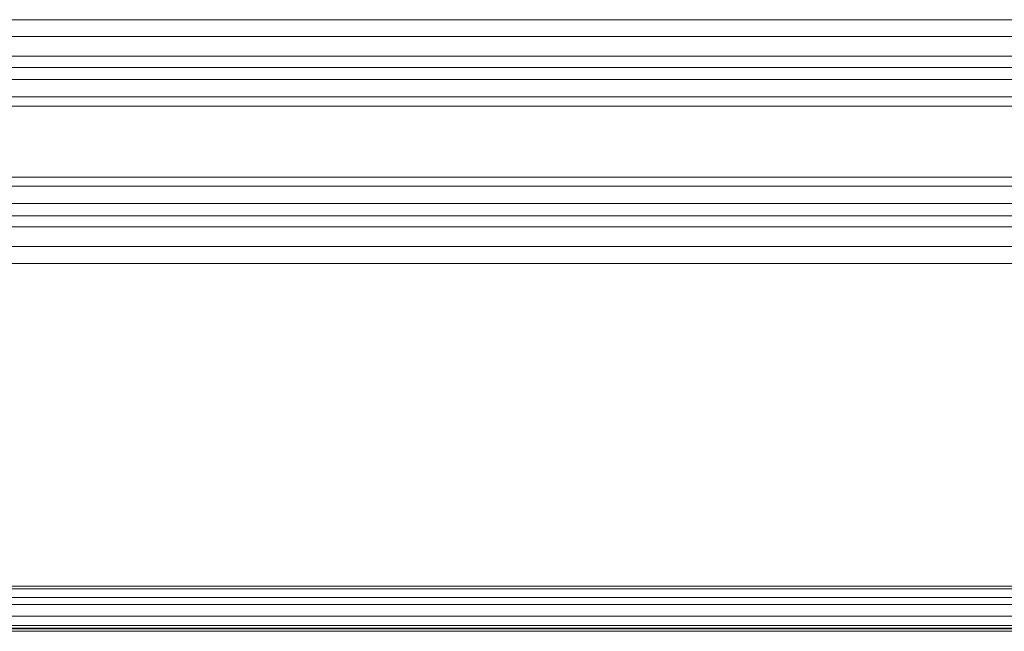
# Model space of a CAD drawing. Header units: millimetres. Extents: x 0 to 1118, y 0 to 864.
# Tile 88 of 248: x 202 to 253, y 500 to 532. Entities that reach past the tile are written whole.
import ezdxf

# ---------------------------------------------------------------- set-up
doc = ezdxf.new("R2010")
doc.units = ezdxf.units.MM

msp = doc.modelspace()

# ---------------------------------------------------------------- linework, layer by layer
at = {"color": 7, "linetype": 'Continuous', "lineweight": 15}
for p, q in [((359.057, 531.83), (172.807, 531.83)), ((172.807, 519.13), (359.057, 519.13)), ((368.019, 502.33), (163.844, 502.33)), ((368.019, 502.183), (163.844, 502.183)), ((368.019, 501.726), (163.844, 501.726)), ((368.019, 501.373), (163.844, 501.373)), ((368.019, 500.767), (163.844, 500.767)), ((368.019, 500.267), (163.844, 500.267)), ((163.062, 500.112), (368.802, 500.112)), ((163.069, 500.095), (368.795, 500.095)), ((368.795, 499.97), (163.069, 499.97)), ((368.019, 500.142), (163.844, 500.142))]:
    msp.add_line(p, q, dxfattribs=at)
at = {"color": 9, "linetype": 'Continuous', "lineweight": 15}
for p, q in [((172.807, 530.946), (359.057, 530.946)), ((359.057, 529.924), (172.807, 529.924)), ((172.807, 529.347), (359.057, 529.347)), ((359.057, 528.712), (172.807, 528.712)), ((172.807, 527.803), (359.057, 527.803)), ((359.057, 527.327), (172.807, 527.327)), ((172.807, 523.633), (359.057, 523.633)), ((359.057, 523.157), (172.807, 523.157)), ((172.807, 522.248), (359.057, 522.248)), ((359.057, 521.613), (172.807, 521.613)), ((172.807, 521.036), (359.057, 521.036)), ((359.057, 520.014), (172.807, 520.014))]:
    msp.add_line(p, q, dxfattribs=at)

doc.saveas('drawing.dxf')
